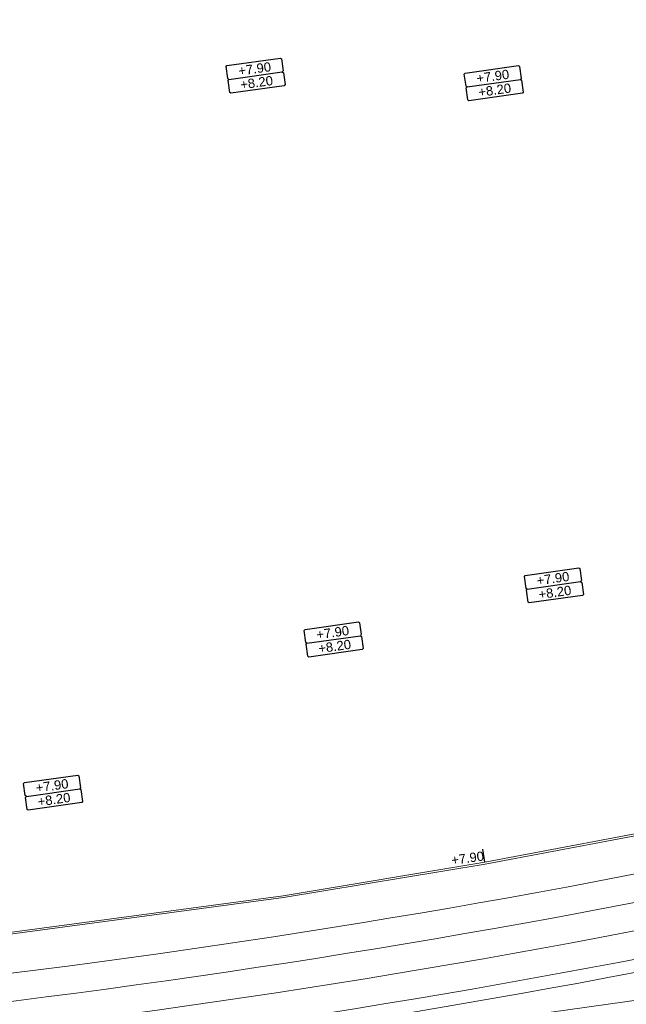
# Model space of a CAD drawing. Extents: x 98477 to 100410, y 398052 to 398969.
# Tile 53 of 256: x 98584 to 98616, y 398195 to 398248. Entities that reach past the tile are written whole.
import ezdxf
from ezdxf.enums import TextEntityAlignment as Align

# ---------------------------------------------------------------- set-up
doc = ezdxf.new("R2010")
doc.units = 0
for name, color, linetype, lineweight in [('N-GW-hoogtelijn laagte NAP +6.20', 120, 'AL-HOOGTELIJN +6.20', 18), ('N-GW-hoogtelijn laagte NAP +6.50', 110, 'AL-HOOGTELIJN +6.50', 18), ('N-GW-hoogtelijn laagte NAP +7.00', 100, 'AL-HOOGTELIJN +7.00', 18), ('N-GW-hoogtelijn laagte NAP +7.50', 90, 'AL-HOOGTELIJN +7.50', 18), ('N-GW-hoogtelijn laagte NAP +8.00', 80, 'AL-HOOGTELIJN +8.00', 18), ('N-VH-arcering printbeton', 8, 'Continuous', 9), ('X-AL-afwerkhoogte', 4, 'Continuous', 30), ('X-AL-hoogtelijn - Niv 1', 1, 'AL-HOOGTELIJN', 18), ('X-AL-planhoogte brm', 10, 'Continuous', 25), ('X-AL-planhoogte wrm', 252, 'Continuous', 25), ('X-AL-planthoogte VERWERKT', 180, 'Continuous', 25)]:
    doc.layers.add(name, color=color, linetype=linetype, lineweight=lineweight)
doc.layers.add('X-AL-hulplijn', color=30, linetype='Continuous', plot=False)
doc.styles.add('CS Annotative', font='arial.ttf')
doc.styles.get("Standard").update_dxf_attribs({"font": 'txt.shx'})
doc.linetypes.add('AL-HOOGTELIJN', pattern='A,10,-1.5,["H",Standard,S=0.9,R=0,X=-0.3,Y=-0.45],-1.5,30', length=43)
doc.linetypes.add('AL-HOOGTELIJN +6.20', pattern='A,7.5,-1.5,["+6.20",Standard,S=0.9,R=0,X=-0.3,Y=-0.45],-4.5,22.5', length=36)
doc.linetypes.add('AL-HOOGTELIJN +6.50', pattern='A,7.5,-1.5,["+6.50",Standard,S=0.9,R=0,X=-0.3,Y=-0.45],-4.5,22.5', length=36)
doc.linetypes.add('AL-HOOGTELIJN +7.00', pattern='A,7.5,-1.5,["+7.00",Standard,S=0.9,R=0,X=-0.3,Y=-0.45],-4.5,22.5', length=36)
doc.linetypes.add('AL-HOOGTELIJN +7.50', pattern='A,7.5,-1.5,["+7.50",Standard,S=0.9,R=0,X=-0.3,Y=-0.45],-4.5,22.5', length=36)
doc.linetypes.add('AL-HOOGTELIJN +8.00', pattern='A,7.5,-1.5,["+8.00",Standard,S=0.9,R=0,X=-0.3,Y=-0.45],-4.5,22.5', length=36)

# ---------------------------------------------------------------- blocks, each defined once
blk = doc.blocks.new('*U280')
at = {"layer": 'X-AL-planhoogte brm', "flags": 128}
blk.add_lwpolyline([(-7.25, 3.75), (-7.5, 4), (-7.5, 7.25), (-7.25, 7.5), (7.25, 7.5), (7.5, 7.25), (7.5, 4), (7.25, 3.75)], dxfattribs=at)
at = {"layer": 'X-AL-planhoogte wrm', "flags": 128}
blk.add_lwpolyline([(7.5, 3.5), (7.5, 0.25), (7.25, 0), (-7.25, 0), (-7.5, 0.25), (-7.5, 3.5), (-7.25, 3.75), (7.25, 3.75)], close=True, dxfattribs=at)
at = {"layer": 'X-AL-planhoogte brm', "style": 'CS Annotative'}
blk.add_attdef('OMSCHRIJVING_afwerk', text='', height=2.5, dxfattribs=at).set_placement((0, 5.625), align=Align.MIDDLE_CENTER)
at = {"layer": 'X-AL-planhoogte wrm', "style": 'CS Annotative'}
blk.add_attdef('HOOGTE_eind', text='', height=2.5, dxfattribs=at).set_placement((0, 1.875), align=Align.MIDDLE_CENTER)
blk = doc.blocks.new('*U95')
at = {"layer": 'X-AL-hulplijn', "flags": 128}
blk.add_lwpolyline([(0.049, -0.347), (-0.049, 0.347)], dxfattribs=at)
at = {"layer": 'X-AL-planthoogte VERWERKT', "linetype": 'Continuous', "style": 'CS Annotative'}
blk.add_attdef('HOOGTE-LINKS', text='', height=0.5, rotation=172, dxfattribs=at).set_placement((0, 0), align=Align.MIDDLE_RIGHT)

msp = doc.modelspace()

# ---------------------------------------------------------------- hatches: boundary and pattern name
at = {"layer": 'N-VH-arcering printbeton'}
h = msp.add_hatch(dxfattribs=at)
h.set_pattern_fill('CS-PRINTBETON', color=256)
h.set_pattern_definition([(53, (19448.5478, 79321.5494), (-0.399317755, 0.3009075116), []), (53, (19448.8944, 79321.59813), (-0.399317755, 0.3009075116), [0.5, -0.2])])
edge = h.paths.add_edge_path()
edge.add_line((98639.497, 398262.096), (98626.178, 398260.225))
edge.add_line((98626.178, 398260.225), (98619.642, 398259.306))
edge.add_line((98619.642, 398259.306), (98604.392, 398257.163))
edge.add_line((98604.392, 398257.163), (98597.856, 398256.244))
edge.add_line((98597.856, 398256.244), (98572.208, 398252.64))
edge.add_arc((98572.869, 398247.936), 4.75, 98, 188)
edge.add_line((98568.166, 398247.275), (98568.632, 398243.957))
edge.add_line((98568.632, 398243.957), (98569.098, 398240.64))
edge.add_line((98569.098, 398240.64), (98569.989, 398234.302))
edge.add_line((98569.989, 398234.302), (98571.92, 398234.574))
edge.add_line((98571.92, 398234.574), (98570.514, 398244.575))
edge.add_arc((98576.456, 398245.41), 6, 98, 188, ccw=False)
edge.add_line((98575.621, 398251.352), (98639.741, 398260.363))
edge.add_line((98639.741, 398260.363), (98639.497, 398262.096))

# ---------------------------------------------------------------- linework, layer by layer
at = {"layer": 'N-GW-hoogtelijn laagte NAP +6.20', "flags": 128}
msp.add_lwpolyline([(98580.513, 398191.395), (98585.655, 398192.078, 0.044842), (98684.041, 398214.25, 0.024454), (98684.956, 398214.595)], format="xyb", dxfattribs=at)
at = {"layer": 'N-GW-hoogtelijn laagte NAP +6.50'}
msp.add_lwpolyline([(98706.455, 398233.734, -0.032121), (98699.661, 398263.253, 0.407671), (98698.535, 398264.082), (98697.246, 398263.901, 0.394883), (98696.388, 398262.838, -0.088773), (98692.734, 398227.796, -0.248431), (98679.405, 398213.994, -0.050008), (98579.421, 398192.062, 0.421151), (98578.984, 398191.496), (98579.081, 398190.802, 0.414214), (98579.646, 398190.377), (98627.414, 398197.09, -0.419027), (98635.901, 398190.585)], format="xyb", dxfattribs=at)
at = {"layer": 'N-GW-hoogtelijn laagte NAP +7.00', "flags": 128}
msp.add_lwpolyline([(98635.133, 398190.539, 0.417249), (98628.348, 398195.707), (98578.864, 398188.752, -0.414214), (98577.735, 398189.603), (98577.356, 398192.302, -0.42174), (98578.232, 398193.435, 0.050509), (98678.939, 398215.42, 0.32423), (98692.037, 398233.465, 0.008693), (98691.535, 398263.71, -0.383599), (98692.395, 398264.734), (98699.783, 398265.772, -0.409488), (98700.91, 398264.937, 0.03368), (98707.892, 398234.164, 0.327993), (98723.493, 398222.39, 0.067366), (98812.556, 398233.304, 0.286434), (98825.636, 398247.166, 0.17068), (98823.974, 398258.991)], format="xyb", dxfattribs=at)
at = {"layer": 'N-GW-hoogtelijn laagte NAP +7.50', "flags": 128}
msp.add_lwpolyline([(98577.004, 398194.805, 0.051032), (98678.473, 398216.846, 0.32423), (98690.537, 398233.466, 0.009081), (98689.989, 398265.006)], format="xyb", dxfattribs=at)
at = {"layer": 'N-GW-hoogtelijn laagte NAP +8.00'}
msp.add_lwpolyline([(98688.522, 398264.042, -0.008818), (98689.037, 398233.467, -0.32423), (98678.007, 398218.271, -0.050313), (98578.286, 398196.461, -0.050313)], format="xyb", dxfattribs=at)
at = {"layer": 'X-AL-hoogtelijn - Niv 1', "flags": 128}
for points in [[(98640.554, 398209.664), (98630.25, 398207.249), (98619.474, 398204.969), (98608.664, 398202.927), (98597.823, 398201.122), (98577.509, 398198.395), (98575.602, 398211.966), (98573.793, 398224.84), (98571.983, 398237.713), (98571.009, 398244.645, -0.414214), (98575.69, 398250.857), (98590.544, 398252.944), (98601.437, 398254.475), (98612.33, 398256.006), (98623.223, 398257.537), (98633.621, 398258.999), (98636.036, 398241.816), (98637.829, 398229.059)], [(98640.345, 398209.718), (98630.229, 398207.347), (98619.454, 398205.067), (98608.646, 398203.026), (98597.808, 398201.221), (98577.594, 398198.507), (98575.701, 398211.98), (98573.892, 398224.854), (98572.082, 398237.727), (98571.108, 398244.659, -0.414214), (98575.704, 398250.758), (98590.558, 398252.845), (98601.451, 398254.376), (98612.344, 398255.907), (98623.237, 398257.438), (98633.437, 398258.872), (98635.838, 398241.788), (98637.631, 398229.031)]]:
    msp.add_lwpolyline(points, format="xyb", close=True, dxfattribs=at)

# ---------------------------------------------------------------- block references
at = {"layer": 'X-AL-afwerkhoogte'}
ref = msp.add_blockref('*U280', (98596.434, 398244.596), dxfattribs=dict(at, xscale=0.2, yscale=0.2, zscale=0.2, rotation=8))
ref.add_attrib('OMSCHRIJVING_afwerk', '+7.90', dxfattribs={"layer": 'X-AL-planhoogte brm', "linetype": 'Continuous', "height": 0.5, "rotation": 8, "style": 'CS Annotative'}).set_placement((98596.277, 398245.71), align=Align.MIDDLE_CENTER)
ref.add_attrib('HOOGTE_eind', '+8.20', dxfattribs={"layer": 'X-AL-planhoogte wrm', "linetype": 'Continuous', "height": 0.5, "rotation": 8, "style": 'CS Annotative'}).set_placement((98596.381, 398244.968), align=Align.MIDDLE_CENTER)
ref = msp.add_blockref('*U280', (98609.235, 398244.193), dxfattribs=dict(at, xscale=0.2, yscale=0.2, zscale=0.2, rotation=8))
ref.add_attrib('OMSCHRIJVING_afwerk', '+7.90', dxfattribs={"layer": 'X-AL-planhoogte brm', "linetype": 'Continuous', "height": 0.5, "rotation": 8, "style": 'CS Annotative'}).set_placement((98609.078, 398245.307), align=Align.MIDDLE_CENTER)
ref.add_attrib('HOOGTE_eind', '+8.20', dxfattribs={"layer": 'X-AL-planhoogte wrm', "linetype": 'Continuous', "height": 0.5, "rotation": 8, "style": 'CS Annotative'}).set_placement((98609.182, 398244.565), align=Align.MIDDLE_CENTER)
ref = msp.add_blockref('*U280', (98612.469, 398217.174), dxfattribs=dict(at, xscale=0.2, yscale=0.2, zscale=0.2, rotation=8))
ref.add_attrib('OMSCHRIJVING_afwerk', '+7.90', dxfattribs={"layer": 'X-AL-planhoogte brm', "linetype": 'Continuous', "height": 0.5, "rotation": 8, "style": 'CS Annotative'}).set_placement((98612.312, 398218.288), align=Align.MIDDLE_CENTER)
ref.add_attrib('HOOGTE_eind', '+8.20', dxfattribs={"layer": 'X-AL-planhoogte wrm', "linetype": 'Continuous', "height": 0.5, "rotation": 8, "style": 'CS Annotative'}).set_placement((98612.417, 398217.546), align=Align.MIDDLE_CENTER)
ref = msp.add_blockref('*U280', (98600.629, 398214.266), dxfattribs=dict(at, xscale=0.2, yscale=0.2, zscale=0.2, rotation=8))
ref.add_attrib('OMSCHRIJVING_afwerk', '+7.90', dxfattribs={"layer": 'X-AL-planhoogte brm', "linetype": 'Continuous', "height": 0.5, "rotation": 8, "style": 'CS Annotative'}).set_placement((98600.472, 398215.38), align=Align.MIDDLE_CENTER)
ref.add_attrib('HOOGTE_eind', '+8.20', dxfattribs={"layer": 'X-AL-planhoogte wrm', "linetype": 'Continuous', "height": 0.5, "rotation": 8, "style": 'CS Annotative'}).set_placement((98600.577, 398214.638), align=Align.MIDDLE_CENTER)
ref = msp.add_blockref('*U280', (98585.546, 398206.028), dxfattribs=dict(at, xscale=0.2, yscale=0.2, zscale=0.2, rotation=8))
ref.add_attrib('OMSCHRIJVING_afwerk', '+7.90', dxfattribs={"layer": 'X-AL-planhoogte brm', "linetype": 'Continuous', "height": 0.5, "rotation": 8, "style": 'CS Annotative'}).set_placement((98585.389, 398207.142), align=Align.MIDDLE_CENTER)
ref.add_attrib('HOOGTE_eind', '+8.20', dxfattribs={"layer": 'X-AL-planhoogte wrm', "linetype": 'Continuous', "height": 0.5, "rotation": 8, "style": 'CS Annotative'}).set_placement((98585.494, 398206.399), align=Align.MIDDLE_CENTER)
at = {"layer": 'X-AL-planthoogte VERWERKT'}
ref = msp.add_blockref('*U95', (98608.597, 398203.372), dxfattribs=dict(at, yscale=-1, rotation=196.0000000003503))
ref.add_attrib('HOOGTE-LINKS', '+7.90', dxfattribs={"linetype": 'Continuous', "height": 0.5, "rotation": 8, "style": 'CS Annotative'}).set_placement((98608.597, 398203.372), align=Align.MIDDLE_RIGHT)

doc.saveas('drawing.dxf')
